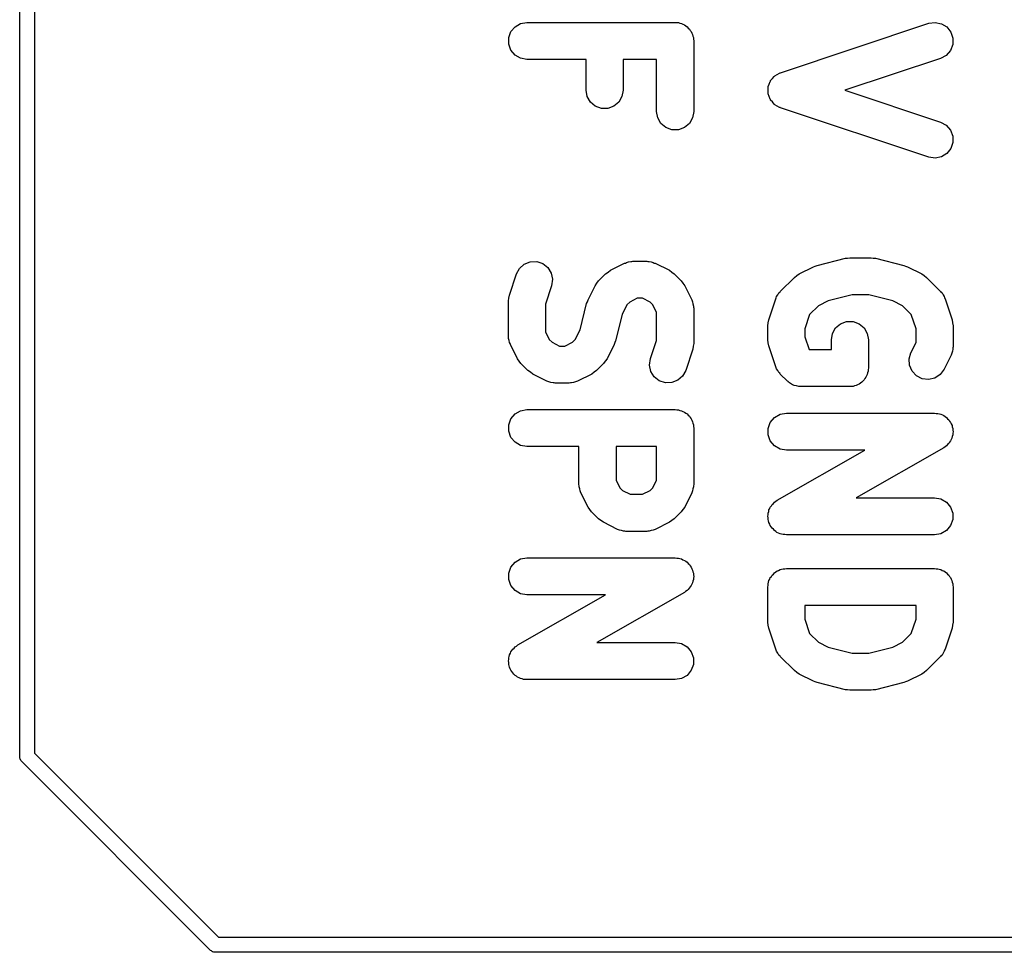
# Model space of a CAD drawing. Extents: x 81 to 161, y -172 to -32.
# Tile 1 of 94: x 81.48 to 88.13, y -172.14 to -165.85. Entities that reach past the tile are written whole.
import ezdxf

# ---------------------------------------------------------------- set-up
doc = ezdxf.new("R2010")
doc.units = 0
doc.header["$MEASUREMENT"] = 0
doc.layers.add('BLACK', color=7, linetype='CONTINUOUS')

msp = doc.modelspace()

# ---------------------------------------------------------------- linework, layer by layer
at = {"layer": 'BLACK', "linetype": 'CONTINUOUS'}
for p, q in [((81.484, -170.813), (81.484, -33.2762)), ((81.584, -33.2947), (81.584, -170.794)), ((84.8629, -165.871), (84.9056, -165.864)), ((84.9056, -165.864), (85.9056, -165.864)), ((85.9056, -165.864), (85.9164, -165.866)), ((85.9164, -165.866), (85.9273, -165.866)), ((85.9273, -165.866), (85.9376, -165.87)), ((87.6161, -165.87), (87.659, -165.864)), ((87.659, -165.864), (87.7016, -165.873)), ((84.7825, -165.967), (84.7974, -165.926)), ((84.7974, -165.926), (84.8253, -165.893)), ((84.8253, -165.893), (84.8629, -165.871)), ((85.9376, -165.87), (85.9484, -165.871)), ((85.9484, -165.871), (85.9578, -165.877)), ((85.9578, -165.877), (85.9681, -165.881)), ((85.9681, -165.881), (85.9765, -165.888)), ((85.9765, -165.888), (85.986, -165.893)), ((85.986, -165.893), (85.993, -165.902)), ((85.993, -165.902), (86.0014, -165.909)), ((86.0014, -165.909), (86.0068, -165.918)), ((86.0068, -165.918), (86.0139, -165.926)), ((86.0139, -165.926), (86.0176, -165.937)), ((86.6161, -166.204), (87.6161, -165.87)), ((87.7016, -165.873), (87.7386, -165.895)), ((87.7386, -165.895), (87.7655, -165.929)), ((87.7655, -165.929), (87.7793, -165.971)), ((84.7825, -166.011), (84.7825, -165.967)), ((86.0176, -165.937), (86.0231, -165.946)), ((86.0231, -165.946), (86.025, -165.957)), ((86.025, -165.957), (86.0287, -165.967)), ((86.0287, -165.967), (86.0287, -165.978)), ((86.0287, -165.978), (86.0306, -165.989)), ((86.0306, -165.989), (86.0306, -166.465)), ((87.7793, -165.971), (87.7781, -166.014)), ((84.7974, -166.051), (84.7825, -166.011)), ((84.8253, -166.085), (84.7974, -166.051)), ((87.7621, -166.054), (87.7333, -166.087)), ((87.7781, -166.014), (87.7621, -166.054)), ((84.8629, -166.106), (84.8253, -166.085)), ((84.9056, -166.114), (84.8629, -166.106)), ((85.3044, -166.114), (84.9056, -166.114)), ((85.3044, -166.322), (85.3044, -166.114)), ((85.7806, -166.114), (85.5544, -166.114)), ((85.5544, -166.114), (85.5544, -166.322)), ((85.7806, -166.465), (85.7806, -166.114)), ((87.6951, -166.107), (87.0509, -166.322)), ((87.7333, -166.087), (87.6951, -166.107)), ((86.5399, -166.28), (86.5457, -166.263)), ((86.5457, -166.263), (86.5478, -166.26)), ((86.5478, -166.26), (86.5491, -166.257)), ((86.5491, -166.257), (86.5613, -166.243)), ((86.5613, -166.243), (86.5727, -166.229)), ((86.5727, -166.229), (86.5756, -166.227)), ((86.5756, -166.227), (86.5779, -166.224)), ((86.5779, -166.224), (86.5941, -166.216)), ((86.5941, -166.216), (86.6097, -166.206)), ((86.6097, -166.206), (86.6131, -166.205)), ((86.6131, -166.205), (86.6161, -166.204)), ((85.312, -166.365), (85.3044, -166.322)), ((85.5544, -166.322), (85.5469, -166.365)), ((86.532, -166.304), (86.5331, -166.301)), ((86.5325, -166.322), (86.532, -166.304)), ((86.532, -166.341), (86.5325, -166.322)), ((86.5331, -166.301), (86.5332, -166.297)), ((86.5332, -166.297), (86.5399, -166.28)), ((87.0509, -166.322), (87.6951, -166.537)), ((85.3337, -166.403), (85.312, -166.365)), ((85.5469, -166.365), (85.5252, -166.403)), ((86.5331, -166.344), (86.532, -166.341)), ((86.5332, -166.347), (86.5331, -166.344)), ((86.5399, -166.364), (86.5332, -166.347)), ((86.5457, -166.382), (86.5399, -166.364)), ((86.5478, -166.384), (86.5457, -166.382)), ((86.5491, -166.388), (86.5478, -166.384)), ((86.5613, -166.401), (86.5491, -166.388)), ((86.5727, -166.416), (86.5613, -166.401)), ((85.3669, -166.43), (85.3337, -166.403)), ((85.4077, -166.445), (85.3669, -166.43)), ((85.4511, -166.445), (85.4077, -166.445)), ((85.4919, -166.43), (85.4511, -166.445)), ((85.5252, -166.403), (85.4919, -166.43)), ((85.7882, -166.508), (85.7806, -166.465)), ((86.0306, -166.465), (86.0231, -166.508)), ((86.5756, -166.418), (86.5727, -166.416)), ((86.5779, -166.42), (86.5756, -166.418)), ((86.5941, -166.429), (86.5779, -166.42)), ((86.6097, -166.438), (86.5941, -166.429)), ((86.6131, -166.439), (86.6097, -166.438)), ((86.6161, -166.441), (86.6131, -166.439)), ((87.6161, -166.774), (86.6161, -166.441)), ((85.8099, -166.545), (85.7882, -166.508)), ((86.0231, -166.508), (86.0014, -166.545)), ((85.8431, -166.573), (85.8099, -166.545)), ((85.8839, -166.588), (85.8431, -166.573)), ((85.9273, -166.588), (85.8839, -166.588)), ((85.9681, -166.573), (85.9273, -166.588)), ((86.0014, -166.545), (85.9681, -166.573)), ((87.6951, -166.537), (87.7333, -166.558)), ((87.7333, -166.558), (87.7621, -166.59)), ((87.7621, -166.59), (87.7781, -166.631)), ((87.7781, -166.631), (87.7793, -166.674)), ((87.7655, -166.715), (87.7386, -166.749)), ((87.7793, -166.674), (87.7655, -166.715)), ((87.659, -166.781), (87.6161, -166.774)), ((87.7016, -166.772), (87.659, -166.781)), ((87.7386, -166.749), (87.7016, -166.772)), ((86.8634, -167.503), (87.0539, -167.455)), ((87.0539, -167.455), (87.0691, -167.454)), ((87.0691, -167.454), (87.0842, -167.452)), ((87.0842, -167.452), (87.227, -167.452)), ((87.227, -167.452), (87.2421, -167.454)), ((87.2421, -167.454), (87.2574, -167.455)), ((87.2574, -167.455), (87.4478, -167.503)), ((84.8347, -167.561), (84.8553, -167.523)), ((84.8553, -167.523), (84.8878, -167.494)), ((84.8878, -167.494), (84.9282, -167.478)), ((84.9282, -167.478), (84.9716, -167.477)), ((84.9716, -167.477), (85.0128, -167.491)), ((85.0128, -167.491), (85.0468, -167.518)), ((85.0468, -167.518), (85.0695, -167.555)), ((85.4688, -167.536), (85.564, -167.489)), ((85.564, -167.489), (85.5709, -167.487)), ((85.5709, -167.487), (85.5772, -167.483)), ((85.5772, -167.483), (85.5916, -167.48)), ((85.5916, -167.48), (85.6056, -167.476)), ((85.6056, -167.476), (85.6128, -167.477)), ((85.6128, -167.477), (85.6199, -167.475)), ((85.6199, -167.475), (85.7151, -167.475)), ((85.7151, -167.475), (85.7222, -167.477)), ((85.7222, -167.477), (85.7294, -167.476)), ((85.7294, -167.476), (85.7435, -167.48)), ((85.7435, -167.48), (85.7579, -167.483)), ((85.7579, -167.483), (85.7641, -167.487)), ((85.7641, -167.487), (85.771, -167.489)), ((85.771, -167.489), (85.8663, -167.536)), ((86.7426, -167.56), (86.8378, -167.512)), ((86.8378, -167.512), (86.8509, -167.509)), ((86.8509, -167.509), (86.8634, -167.503)), ((87.4478, -167.503), (87.4603, -167.509)), ((87.4603, -167.509), (87.4734, -167.512)), ((87.4734, -167.512), (87.5687, -167.56)), ((84.787, -167.704), (84.8347, -167.561)), ((85.0695, -167.555), (85.0782, -167.597)), ((85.3887, -167.607), (85.4363, -167.56)), ((85.4363, -167.56), (85.4527, -167.548)), ((85.4527, -167.548), (85.4688, -167.536)), ((85.8663, -167.536), (85.8824, -167.548)), ((85.8824, -167.548), (85.8988, -167.56)), ((85.8988, -167.56), (85.9464, -167.607)), ((86.6148, -167.679), (86.7101, -167.584)), ((86.7101, -167.584), (86.7265, -167.572)), ((86.7265, -167.572), (86.7426, -167.56)), ((87.5687, -167.56), (87.5847, -167.572)), ((87.5847, -167.572), (87.6011, -167.584)), ((87.6011, -167.584), (87.6964, -167.679)), ((85.0718, -167.64), (85.0306, -167.764)), ((85.0782, -167.597), (85.0718, -167.64)), ((85.3176, -167.735), (85.3652, -167.64)), ((85.3652, -167.64), (85.3772, -167.624)), ((85.3772, -167.624), (85.3887, -167.607)), ((85.9464, -167.607), (85.9579, -167.624)), ((85.9579, -167.624), (85.9698, -167.64)), ((85.9698, -167.64), (86.0174, -167.735)), ((84.7806, -167.743), (84.7841, -167.724)), ((84.7841, -167.724), (84.787, -167.704)), ((85.6494, -167.725), (85.5987, -167.751)), ((85.6856, -167.725), (85.6494, -167.725)), ((85.7363, -167.751), (85.6856, -167.725)), ((86.537, -167.87), (86.5847, -167.728)), ((86.5847, -167.728), (86.5881, -167.721)), ((86.5881, -167.721), (86.5899, -167.714)), ((86.5899, -167.714), (86.5983, -167.702)), ((86.5983, -167.702), (86.6053, -167.689)), ((86.6053, -167.689), (86.6107, -167.685)), ((86.6107, -167.685), (86.6148, -167.679)), ((87.0996, -167.702), (86.9373, -167.742)), ((87.2117, -167.702), (87.0996, -167.702)), ((87.3739, -167.742), (87.2117, -167.702)), ((87.6964, -167.679), (87.7005, -167.685)), ((87.7005, -167.685), (87.7059, -167.689)), ((87.7059, -167.689), (87.7129, -167.702)), ((87.7129, -167.702), (87.7213, -167.714)), ((87.7213, -167.714), (87.7232, -167.721)), ((87.7232, -167.721), (87.7266, -167.728)), ((87.7266, -167.728), (87.7742, -167.87)), ((84.7806, -167.981), (84.7806, -167.743)), ((85.0306, -167.764), (85.0306, -167.952)), ((85.2639, -167.938), (85.3082, -167.761)), ((85.3082, -167.761), (85.3137, -167.748)), ((85.3137, -167.748), (85.3176, -167.735)), ((85.5798, -167.77), (85.5474, -167.835)), ((85.5987, -167.751), (85.5798, -167.77)), ((85.7553, -167.77), (85.7363, -167.751)), ((85.7806, -167.82), (85.7553, -167.77)), ((86.0174, -167.735), (86.0195, -167.742)), ((86.0195, -167.742), (86.0231, -167.748)), ((86.0231, -167.748), (86.0256, -167.763)), ((86.0256, -167.763), (86.0298, -167.777)), ((86.0298, -167.777), (86.0294, -167.784)), ((86.0294, -167.784), (86.0306, -167.791)), ((86.0306, -167.791), (86.0306, -168.029)), ((86.8725, -167.775), (86.8125, -167.835)), ((86.9373, -167.742), (86.8725, -167.775)), ((87.4387, -167.775), (87.3739, -167.742)), ((87.4987, -167.835), (87.4387, -167.775)), ((85.5474, -167.835), (85.5031, -168.012)), ((85.7806, -168.009), (85.7806, -167.82)), ((86.8125, -167.835), (86.7806, -167.93)), ((87.5306, -167.93), (87.4987, -167.835)), ((86.5306, -167.91), (86.5341, -167.89)), ((86.5306, -168.005), (86.5306, -167.91)), ((86.5341, -167.89), (86.537, -167.87)), ((86.9667, -167.962), (86.9884, -167.925)), ((86.9884, -167.925), (87.0217, -167.897)), ((87.0217, -167.897), (87.0625, -167.882)), ((87.0625, -167.882), (87.1059, -167.882)), ((87.1059, -167.882), (87.1467, -167.897)), ((87.1467, -167.897), (87.1799, -167.925)), ((87.1799, -167.925), (87.2017, -167.962)), ((87.7742, -167.87), (87.7771, -167.89)), ((87.7771, -167.89), (87.7806, -167.91)), ((87.7806, -167.91), (87.7806, -168.053)), ((84.7819, -167.989), (84.7806, -167.981)), ((84.7814, -167.996), (84.7819, -167.989)), ((85.0306, -167.952), (85.056, -168.003)), ((85.2315, -168.003), (85.2639, -167.938)), ((86.7806, -167.93), (86.7806, -167.985)), ((86.7806, -167.985), (86.8092, -168.071)), ((86.9592, -168.005), (86.9667, -167.962)), ((87.2017, -167.962), (87.2092, -168.005)), ((87.5306, -168.023), (87.5306, -167.93)), ((84.7856, -168.01), (84.7814, -167.996)), ((84.7882, -168.024), (84.7856, -168.01)), ((84.7918, -168.03), (84.7882, -168.024)), ((84.7938, -168.037), (84.7918, -168.03)), ((84.8414, -168.133), (84.7938, -168.037)), ((85.056, -168.003), (85.0749, -168.022)), ((85.0749, -168.022), (85.1256, -168.047)), ((85.1256, -168.047), (85.1618, -168.047)), ((85.1618, -168.047), (85.2125, -168.022)), ((85.2125, -168.022), (85.2315, -168.003)), ((85.4936, -168.037), (85.446, -168.133)), ((85.4975, -168.024), (85.4936, -168.037)), ((85.5031, -168.012), (85.4975, -168.024)), ((85.7394, -168.132), (85.7806, -168.009)), ((86.0271, -168.049), (86.0242, -168.069)), ((86.0306, -168.029), (86.0271, -168.049)), ((86.5341, -168.025), (86.5306, -168.005)), ((86.537, -168.045), (86.5341, -168.025)), ((86.5847, -168.188), (86.537, -168.045)), ((86.9592, -168.071), (86.9592, -168.005)), ((87.2092, -168.005), (87.2092, -168.196)), ((87.4962, -168.092), (87.5306, -168.023)), ((87.7806, -168.053), (87.7794, -168.06)), ((87.7794, -168.06), (87.7798, -168.067)), ((86.0242, -168.069), (85.9766, -168.211)), ((86.8092, -168.071), (86.9592, -168.071)), ((87.4838, -168.134), (87.4962, -168.092)), ((87.7674, -168.109), (87.7198, -168.204)), ((87.7695, -168.102), (87.7674, -168.109)), ((87.7731, -168.096), (87.7695, -168.102)), ((87.7756, -168.081), (87.7731, -168.096)), ((87.7798, -168.067), (87.7756, -168.081)), ((84.8534, -168.149), (84.8414, -168.133)), ((84.8648, -168.165), (84.8534, -168.149)), ((84.9125, -168.213), (84.8648, -168.165)), ((85.4226, -168.165), (85.375, -168.213)), ((85.4341, -168.149), (85.4226, -168.165)), ((85.446, -168.133), (85.4341, -168.149)), ((85.733, -168.175), (85.7394, -168.132)), ((85.7417, -168.218), (85.733, -168.175)), ((86.5881, -168.194), (86.5847, -168.188)), ((86.5899, -168.201), (86.5881, -168.194)), ((87.4864, -168.177), (87.4838, -168.134)), ((87.5037, -168.217), (87.4864, -168.177)), ((84.9289, -168.224), (84.9125, -168.213)), ((84.945, -168.236), (84.9289, -168.224)), ((85.0402, -168.284), (84.945, -168.236)), ((85.3425, -168.236), (85.2472, -168.284)), ((85.3586, -168.224), (85.3425, -168.236)), ((85.375, -168.213), (85.3586, -168.224)), ((85.7645, -168.255), (85.7417, -168.218)), ((85.7985, -168.282), (85.7645, -168.255)), ((85.9559, -168.25), (85.9234, -168.278)), ((85.9766, -168.211), (85.9559, -168.25)), ((86.5983, -168.213), (86.5899, -168.201)), ((86.6053, -168.226), (86.5983, -168.213)), ((86.6107, -168.231), (86.6053, -168.226)), ((86.6148, -168.236), (86.6107, -168.231)), ((86.6625, -168.284), (86.6148, -168.236)), ((87.1924, -168.258), (87.1854, -168.267)), ((87.1962, -168.248), (87.1924, -168.258)), ((87.2017, -168.238), (87.1962, -168.248)), ((87.2036, -168.228), (87.2017, -168.238)), ((87.2073, -168.217), (87.2036, -168.228)), ((87.2092, -168.196), (87.2073, -168.206)), ((87.2073, -168.206), (87.2073, -168.217)), ((87.5335, -168.248), (87.5037, -168.217)), ((87.5724, -168.268), (87.5335, -168.248)), ((87.6939, -168.239), (87.6577, -168.263)), ((87.7198, -168.204), (87.6939, -168.239)), ((85.0471, -168.286), (85.0402, -168.284)), ((85.0533, -168.289), (85.0471, -168.286)), ((85.0678, -168.292), (85.0533, -168.289)), ((85.0818, -168.296), (85.0678, -168.292)), ((85.089, -168.296), (85.0818, -168.296)), ((85.0961, -168.297), (85.089, -168.296)), ((85.1913, -168.297), (85.0961, -168.297)), ((85.1984, -168.296), (85.1913, -168.297)), ((85.2056, -168.296), (85.1984, -168.296)), ((85.2197, -168.292), (85.2056, -168.296)), ((85.2341, -168.289), (85.2197, -168.292)), ((85.2403, -168.286), (85.2341, -168.289)), ((85.2472, -168.284), (85.2403, -168.286)), ((85.8397, -168.296), (85.7985, -168.282)), ((85.8831, -168.294), (85.8397, -168.296)), ((85.9234, -168.278), (85.8831, -168.294)), ((86.667, -168.287), (86.6625, -168.284)), ((86.6705, -168.291), (86.667, -168.287)), ((86.6846, -168.3), (86.6705, -168.291)), ((86.698, -168.309), (86.6846, -168.3)), ((86.7033, -168.31), (86.698, -168.309)), ((86.7081, -168.313), (86.7033, -168.31)), ((86.7242, -168.316), (86.7081, -168.313)), ((86.74, -168.32), (86.7242, -168.316)), ((86.7454, -168.32), (86.74, -168.32)), ((86.7509, -168.321), (86.7454, -168.32)), ((87.0842, -168.321), (86.7509, -168.321)), ((87.095, -168.319), (87.0842, -168.321)), ((87.1059, -168.319), (87.095, -168.319)), ((87.1162, -168.315), (87.1059, -168.319)), ((87.1269, -168.313), (87.1162, -168.315)), ((87.1364, -168.308), (87.1269, -168.313)), ((87.1467, -168.304), (87.1364, -168.308)), ((87.1551, -168.297), (87.1467, -168.304)), ((87.1645, -168.291), (87.1551, -168.297)), ((87.1716, -168.283), (87.1645, -168.291)), ((87.1799, -168.276), (87.1716, -168.283)), ((87.1854, -168.267), (87.1799, -168.276)), ((87.6155, -168.273), (87.5724, -168.268)), ((87.6577, -168.263), (87.6155, -168.273)), ((84.7974, -168.538), (84.8253, -168.505)), ((84.8253, -168.505), (84.8629, -168.483)), ((84.8629, -168.483), (84.9056, -168.475)), ((84.9056, -168.475), (85.9056, -168.475)), ((85.9056, -168.475), (85.9164, -168.477)), ((85.9164, -168.477), (85.9273, -168.477)), ((85.9273, -168.477), (85.9376, -168.481)), ((85.9376, -168.481), (85.9484, -168.483)), ((85.9484, -168.483), (85.9578, -168.488)), ((85.9578, -168.488), (85.9681, -168.492)), ((85.9681, -168.492), (85.9765, -168.499)), ((85.9765, -168.499), (85.986, -168.505)), ((85.986, -168.505), (85.993, -168.513)), ((85.993, -168.513), (86.0014, -168.52)), ((86.0014, -168.52), (86.0068, -168.53)), ((86.5753, -168.529), (86.6129, -168.507)), ((86.6129, -168.507), (86.6556, -168.499)), ((86.6556, -168.499), (87.6556, -168.499)), ((87.6556, -168.499), (87.6667, -168.501)), ((87.6667, -168.501), (87.6779, -168.501)), ((87.6779, -168.501), (87.6879, -168.505)), ((87.6879, -168.505), (87.6984, -168.507)), ((87.6984, -168.507), (87.7081, -168.512)), ((87.7081, -168.512), (87.7186, -168.516)), ((87.7186, -168.516), (87.7267, -168.523)), ((87.7267, -168.523), (87.736, -168.529)), ((84.7825, -168.579), (84.7974, -168.538)), ((84.7825, -168.622), (84.7825, -168.579)), ((86.0068, -168.53), (86.0139, -168.538)), ((86.0139, -168.538), (86.0176, -168.548)), ((86.0176, -168.548), (86.0231, -168.558)), ((86.0231, -168.558), (86.025, -168.568)), ((86.025, -168.568), (86.0287, -168.579)), ((86.0287, -168.579), (86.0287, -168.59)), ((86.0287, -168.59), (86.0306, -168.6)), ((86.5325, -168.603), (86.5474, -168.562)), ((86.5474, -168.562), (86.5753, -168.529)), ((87.736, -168.529), (87.7432, -168.537)), ((87.7432, -168.537), (87.7517, -168.544)), ((87.7517, -168.544), (87.757, -168.554)), ((87.757, -168.554), (87.7639, -168.562)), ((87.7639, -168.562), (87.7677, -168.572)), ((87.7677, -168.572), (87.7733, -168.582)), ((87.7733, -168.582), (87.7751, -168.593)), ((87.7751, -168.593), (87.7787, -168.603)), ((84.7974, -168.663), (84.7825, -168.622)), ((86.0306, -168.6), (86.0306, -168.981)), ((86.5325, -168.646), (86.5325, -168.603)), ((86.5474, -168.687), (86.5325, -168.646)), ((87.7749, -168.657), (87.7729, -168.668)), ((87.7787, -168.646), (87.7749, -168.657)), ((87.7787, -168.603), (87.7787, -168.614)), ((87.7787, -168.614), (87.7806, -168.625)), ((87.7806, -168.625), (87.7787, -168.635)), ((87.7787, -168.635), (87.7787, -168.646)), ((84.8253, -168.696), (84.7974, -168.663)), ((84.8629, -168.718), (84.8253, -168.696)), ((84.9056, -168.725), (84.8629, -168.718)), ((85.2568, -168.725), (84.9056, -168.725)), ((85.2568, -168.981), (85.2568, -168.725)), ((85.5068, -168.725), (85.5068, -168.952)), ((85.7806, -168.725), (85.5068, -168.725)), ((85.7806, -168.952), (85.7806, -168.725)), ((86.5753, -168.72), (86.5474, -168.687)), ((86.6129, -168.742), (86.5753, -168.72)), ((87.7263, -168.726), (87.7176, -168.733)), ((87.736, -168.72), (87.7263, -168.726)), ((87.7428, -168.712), (87.736, -168.72)), ((87.751, -168.705), (87.7428, -168.712)), ((87.7567, -168.695), (87.751, -168.705)), ((87.7639, -168.687), (87.7567, -168.695)), ((87.7675, -168.677), (87.7639, -168.687)), ((87.7729, -168.668), (87.7675, -168.677)), ((86.5936, -169.087), (87.1849, -168.749)), ((86.6556, -168.749), (86.6129, -168.742)), ((87.1849, -168.749), (86.6556, -168.749)), ((87.7176, -168.733), (87.1263, -169.071)), ((85.2581, -168.989), (85.2568, -168.981)), ((85.2576, -168.996), (85.2581, -168.989)), ((85.5068, -168.952), (85.5322, -169.003)), ((85.7553, -169.003), (85.7806, -168.952)), ((86.0306, -168.981), (86.0294, -168.989)), ((86.0294, -168.989), (86.0298, -168.996)), ((85.2618, -169.01), (85.2576, -168.996)), ((85.2643, -169.024), (85.2618, -169.01)), ((85.268, -169.03), (85.2643, -169.024)), ((85.27, -169.037), (85.268, -169.03)), ((85.3176, -169.133), (85.27, -169.037)), ((85.5322, -169.003), (85.5511, -169.022)), ((85.5511, -169.022), (85.6018, -169.047)), ((85.6018, -169.047), (85.6856, -169.047)), ((85.6856, -169.047), (85.7363, -169.022)), ((85.7363, -169.022), (85.7553, -169.003)), ((86.0174, -169.037), (85.9698, -169.133)), ((86.0195, -169.03), (86.0174, -169.037)), ((86.0231, -169.024), (86.0195, -169.03)), ((86.0256, -169.01), (86.0231, -169.024)), ((86.0298, -168.996), (86.0256, -169.01)), ((86.5546, -169.125), (86.5602, -169.115)), ((86.5602, -169.115), (86.5684, -169.108)), ((86.5684, -169.108), (86.5753, -169.1)), ((86.5753, -169.1), (86.585, -169.094)), ((86.585, -169.094), (86.5936, -169.087)), ((87.1263, -169.071), (87.6556, -169.071)), ((87.6556, -169.071), (87.6984, -169.078)), ((87.6984, -169.078), (87.736, -169.1)), ((87.736, -169.1), (87.7639, -169.133)), ((85.3296, -169.149), (85.3176, -169.133)), ((85.341, -169.165), (85.3296, -169.149)), ((85.3887, -169.213), (85.341, -169.165)), ((85.9464, -169.165), (85.8988, -169.213)), ((85.9579, -169.149), (85.9464, -169.165)), ((85.9698, -169.133), (85.9579, -169.149)), ((86.5306, -169.195), (86.5325, -169.185)), ((86.5325, -169.174), (86.5364, -169.163)), ((86.5325, -169.185), (86.5325, -169.174)), ((86.5364, -169.163), (86.5383, -169.152)), ((86.5383, -169.152), (86.5437, -169.143)), ((86.5437, -169.143), (86.5474, -169.133)), ((86.5474, -169.133), (86.5546, -169.125)), ((87.7639, -169.133), (87.7787, -169.174)), ((87.7787, -169.174), (87.7787, -169.217)), ((85.4051, -169.224), (85.3887, -169.213)), ((85.4211, -169.236), (85.4051, -169.224)), ((85.5164, -169.284), (85.4211, -169.236)), ((85.8663, -169.236), (85.771, -169.284)), ((85.8824, -169.224), (85.8663, -169.236)), ((85.8988, -169.213), (85.8824, -169.224)), ((86.5325, -169.206), (86.5306, -169.195)), ((86.5325, -169.217), (86.5325, -169.206)), ((86.5362, -169.227), (86.5325, -169.217)), ((86.538, -169.238), (86.5362, -169.227)), ((86.5435, -169.248), (86.538, -169.238)), ((86.5474, -169.258), (86.5435, -169.248)), ((87.7787, -169.217), (87.7639, -169.258)), ((85.5233, -169.286), (85.5164, -169.284)), ((85.5295, -169.289), (85.5233, -169.286)), ((85.544, -169.292), (85.5295, -169.289)), ((85.558, -169.296), (85.544, -169.292)), ((85.5652, -169.296), (85.558, -169.296)), ((85.5723, -169.297), (85.5652, -169.296)), ((85.7151, -169.297), (85.5723, -169.297)), ((85.7222, -169.296), (85.7151, -169.297)), ((85.7294, -169.296), (85.7222, -169.296)), ((85.7435, -169.292), (85.7294, -169.296)), ((85.7579, -169.289), (85.7435, -169.292)), ((85.7641, -169.286), (85.7579, -169.289)), ((85.771, -169.284), (85.7641, -169.286)), ((86.5542, -169.266), (86.5474, -169.258)), ((86.5595, -169.276), (86.5542, -169.266)), ((86.5681, -169.283), (86.5595, -169.276)), ((86.5753, -169.291), (86.5681, -169.283)), ((86.5845, -169.297), (86.5753, -169.291)), ((86.5926, -169.304), (86.5845, -169.297)), ((86.6032, -169.308), (86.5926, -169.304)), ((86.6129, -169.313), (86.6032, -169.308)), ((86.6234, -169.315), (86.6129, -169.313)), ((86.6334, -169.319), (86.6234, -169.315)), ((86.6446, -169.319), (86.6334, -169.319)), ((86.6556, -169.321), (86.6446, -169.319)), ((87.6556, -169.321), (86.6556, -169.321)), ((87.6984, -169.313), (87.6556, -169.321)), ((87.736, -169.291), (87.6984, -169.313)), ((87.7639, -169.258), (87.736, -169.291)), ((84.7974, -169.538), (84.8253, -169.505)), ((84.8253, -169.505), (84.8629, -169.483)), ((84.8629, -169.483), (84.9056, -169.475)), ((84.9056, -169.475), (85.9056, -169.475)), ((85.9056, -169.475), (85.9167, -169.477)), ((85.9167, -169.477), (85.9279, -169.477)), ((85.9279, -169.477), (85.9379, -169.481)), ((85.9379, -169.481), (85.9484, -169.483)), ((85.9484, -169.483), (85.9581, -169.489)), ((85.9581, -169.489), (85.9686, -169.493)), ((85.9686, -169.493), (85.9767, -169.499)), ((85.9767, -169.499), (85.986, -169.505)), ((85.986, -169.505), (85.9932, -169.513)), ((85.9932, -169.513), (86.0017, -169.521)), ((86.0017, -169.521), (86.007, -169.53)), ((84.7825, -169.579), (84.7974, -169.538)), ((84.7825, -169.622), (84.7825, -169.579)), ((86.007, -169.53), (86.0139, -169.538)), ((86.0139, -169.538), (86.0177, -169.549)), ((86.0177, -169.549), (86.0233, -169.558)), ((86.0233, -169.558), (86.0251, -169.569)), ((86.0251, -169.569), (86.0287, -169.579)), ((86.0287, -169.579), (86.0287, -169.59)), ((86.5599, -169.592), (86.5682, -169.585)), ((86.5682, -169.585), (86.5753, -169.576)), ((86.5753, -169.576), (86.5847, -169.571)), ((86.5847, -169.571), (86.5931, -169.564)), ((86.5931, -169.564), (86.6034, -169.56)), ((86.6034, -169.56), (86.6129, -169.554)), ((86.6129, -169.554), (86.6236, -169.553)), ((86.6236, -169.553), (86.6339, -169.549)), ((86.6339, -169.549), (86.6448, -169.549)), ((86.6448, -169.549), (86.6556, -169.547)), ((86.6556, -169.547), (87.6556, -169.547)), ((87.6556, -169.547), (87.6664, -169.549)), ((87.6664, -169.549), (87.6773, -169.549)), ((87.6773, -169.549), (87.6876, -169.553)), ((87.6876, -169.553), (87.6984, -169.554)), ((87.6984, -169.554), (87.7078, -169.56)), ((87.7078, -169.56), (87.7181, -169.564)), ((87.7181, -169.564), (87.7265, -169.571)), ((87.7265, -169.571), (87.736, -169.576)), ((87.736, -169.576), (87.743, -169.585)), ((87.743, -169.585), (87.7514, -169.592)), ((84.7974, -169.663), (84.7825, -169.622)), ((86.0175, -169.653), (86.0139, -169.663)), ((86.0229, -169.644), (86.0175, -169.653)), ((86.0249, -169.633), (86.0229, -169.644)), ((86.0287, -169.622), (86.0249, -169.633)), ((86.0287, -169.59), (86.0306, -169.601)), ((86.0306, -169.601), (86.0287, -169.612)), ((86.0287, -169.612), (86.0287, -169.622)), ((86.5325, -169.65), (86.5363, -169.64)), ((86.5325, -169.661), (86.5325, -169.65)), ((86.5363, -169.64), (86.5382, -169.629)), ((86.5382, -169.629), (86.5436, -169.62)), ((86.5436, -169.62), (86.5474, -169.609)), ((86.5474, -169.609), (86.5544, -169.601)), ((86.5544, -169.601), (86.5599, -169.592)), ((87.7514, -169.592), (87.7568, -169.601)), ((87.7568, -169.601), (87.7639, -169.609)), ((87.7639, -169.609), (87.7676, -169.62)), ((87.7676, -169.62), (87.7731, -169.629)), ((87.7731, -169.629), (87.775, -169.64)), ((87.775, -169.64), (87.7787, -169.65)), ((87.7787, -169.65), (87.7787, -169.661)), ((84.8253, -169.696), (84.7974, -169.663)), ((84.8629, -169.718), (84.8253, -169.696)), ((84.9056, -169.725), (84.8629, -169.718)), ((85.9676, -169.709), (85.3763, -170.047)), ((85.9763, -169.702), (85.9676, -169.709)), ((85.986, -169.696), (85.9763, -169.702)), ((85.9928, -169.688), (85.986, -169.696)), ((86.001, -169.681), (85.9928, -169.688)), ((86.0067, -169.672), (86.001, -169.681)), ((86.0139, -169.663), (86.0067, -169.672)), ((86.5306, -169.672), (86.5325, -169.661)), ((86.5306, -169.91), (86.5306, -169.672)), ((87.7787, -169.661), (87.7806, -169.672)), ((87.7806, -169.672), (87.7806, -169.91)), ((84.8436, -170.063), (85.4349, -169.725)), ((85.4349, -169.725), (84.9056, -169.725)), ((86.7806, -169.797), (86.7806, -169.89)), ((87.5306, -169.797), (86.7806, -169.797)), ((87.5306, -169.89), (87.5306, -169.797)), ((86.5341, -169.93), (86.5306, -169.91)), ((86.7806, -169.89), (86.8125, -169.985)), ((87.4987, -169.985), (87.5306, -169.89)), ((87.7806, -169.91), (87.7771, -169.93)), ((86.537, -169.95), (86.5341, -169.93)), ((86.5847, -170.092), (86.537, -169.95)), ((86.8125, -169.985), (86.8725, -170.045)), ((87.4387, -170.045), (87.4987, -169.985)), ((87.7742, -169.95), (87.7266, -170.092)), ((87.7771, -169.93), (87.7742, -169.95)), ((85.3763, -170.047), (85.9056, -170.047)), ((85.9056, -170.047), (85.9484, -170.054)), ((85.9484, -170.054), (85.986, -170.076)), ((86.8725, -170.045), (86.9373, -170.078)), ((87.3739, -170.078), (87.4387, -170.045)), ((84.7883, -170.129), (84.7937, -170.119)), ((84.7937, -170.119), (84.7974, -170.109)), ((84.7974, -170.109), (84.8046, -170.101)), ((84.8046, -170.101), (84.8102, -170.091)), ((84.8102, -170.091), (84.8184, -170.084)), ((84.8184, -170.084), (84.8253, -170.076)), ((84.8253, -170.076), (84.835, -170.071)), ((84.835, -170.071), (84.8436, -170.063)), ((85.986, -170.076), (86.0139, -170.109)), ((86.0139, -170.109), (86.0287, -170.15)), ((86.5881, -170.099), (86.5847, -170.092)), ((86.5899, -170.106), (86.5881, -170.099)), ((86.5983, -170.118), (86.5899, -170.106)), ((86.6053, -170.131), (86.5983, -170.118)), ((86.9373, -170.078), (87.0996, -170.118)), ((87.0996, -170.118), (87.2117, -170.118)), ((87.2117, -170.118), (87.3739, -170.078)), ((87.7129, -170.118), (87.7059, -170.131)), ((87.7213, -170.106), (87.7129, -170.118)), ((87.7232, -170.099), (87.7213, -170.106)), ((87.7266, -170.092), (87.7232, -170.099)), ((84.7806, -170.171), (84.7825, -170.161)), ((84.7825, -170.182), (84.7806, -170.171)), ((84.7825, -170.15), (84.7864, -170.14)), ((84.7825, -170.161), (84.7825, -170.15)), ((84.7825, -170.194), (84.7825, -170.182)), ((84.7864, -170.14), (84.7883, -170.129)), ((86.0287, -170.15), (86.0287, -170.194)), ((86.6107, -170.135), (86.6053, -170.131)), ((86.6148, -170.141), (86.6107, -170.135)), ((86.7101, -170.236), (86.6148, -170.141)), ((87.6964, -170.141), (87.6011, -170.236)), ((87.7005, -170.135), (87.6964, -170.141)), ((87.7059, -170.131), (87.7005, -170.135)), ((84.7862, -170.204), (84.7825, -170.194)), ((84.788, -170.214), (84.7862, -170.204)), ((84.7935, -170.224), (84.788, -170.214)), ((84.7974, -170.234), (84.7935, -170.224)), ((84.8042, -170.243), (84.7974, -170.234)), ((84.8095, -170.252), (84.8042, -170.243)), ((84.8181, -170.259), (84.8095, -170.252)), ((86.0139, -170.234), (85.986, -170.268)), ((86.0287, -170.194), (86.0139, -170.234)), ((86.7265, -170.248), (86.7101, -170.236)), ((86.7426, -170.26), (86.7265, -170.248)), ((87.5847, -170.248), (87.5687, -170.26)), ((87.6011, -170.236), (87.5847, -170.248)), ((84.8253, -170.268), (84.8181, -170.259)), ((84.8345, -170.273), (84.8253, -170.268)), ((84.8426, -170.28), (84.8345, -170.273)), ((84.8532, -170.284), (84.8426, -170.28)), ((84.8629, -170.289), (84.8532, -170.284)), ((84.8734, -170.291), (84.8629, -170.289)), ((84.8834, -170.295), (84.8734, -170.291)), ((84.8946, -170.295), (84.8834, -170.295)), ((84.9056, -170.297), (84.8946, -170.295)), ((85.9056, -170.297), (84.9056, -170.297)), ((85.9484, -170.289), (85.9056, -170.297)), ((85.986, -170.268), (85.9484, -170.289)), ((86.8378, -170.308), (86.7426, -170.26)), ((86.8509, -170.311), (86.8378, -170.308)), ((86.8634, -170.317), (86.8509, -170.311)), ((87.0539, -170.365), (86.8634, -170.317)), ((87.4478, -170.317), (87.2574, -170.365)), ((87.4603, -170.311), (87.4478, -170.317)), ((87.4734, -170.308), (87.4603, -170.311)), ((87.5687, -170.26), (87.4734, -170.308)), ((87.0691, -170.366), (87.0539, -170.365)), ((87.0842, -170.368), (87.0691, -170.366)), ((87.227, -170.368), (87.0842, -170.368)), ((87.2421, -170.366), (87.227, -170.368)), ((87.2574, -170.365), (87.2421, -170.366)), ((81.4834, -170.819), (81.484, -170.813)), ((81.4851, -170.826), (81.4834, -170.819)), ((81.4863, -170.832), (81.4851, -170.826)), ((81.4874, -170.834), (81.4863, -170.832)), ((81.488, -170.836), (81.4874, -170.834)), ((81.4918, -170.842), (81.488, -170.836)), ((81.4951, -170.848), (81.4918, -170.842)), ((81.5002, -170.852), (81.4951, -170.848)), ((81.584, -170.794), (82.8247, -172.035)), ((82.7671, -172.119), (81.5002, -170.852)), ((82.8247, -172.035), (160.063, -172.035)), ((82.7714, -172.124), (82.7671, -172.119)), ((82.7771, -172.127), (82.7714, -172.124)), ((82.7825, -172.131), (82.7771, -172.127)), ((82.7847, -172.132), (82.7825, -172.131)), ((82.7866, -172.133), (82.7847, -172.132)), ((82.7932, -172.134), (82.7866, -172.133)), ((82.7996, -172.136), (82.7932, -172.134)), ((82.8062, -172.135), (82.7996, -172.136)), ((160.081, -172.135), (82.8062, -172.135))]:
    msp.add_line(p, q, dxfattribs=at)

doc.saveas('drawing.dxf')
